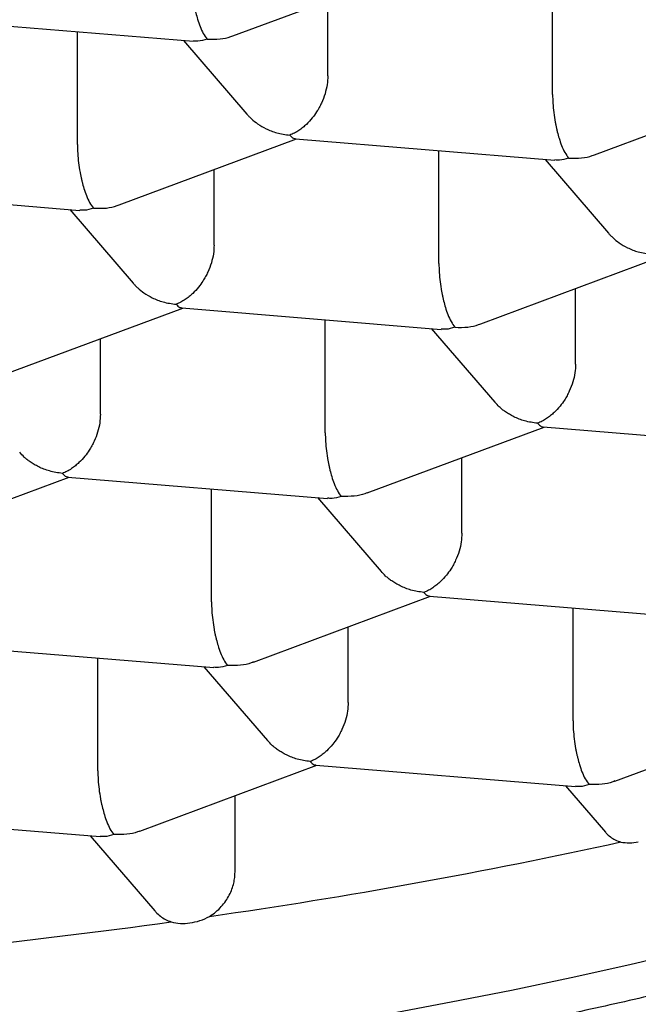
# Model space of a CAD drawing. Header units: millimetres. Extents: x 8 to 571, y 12 to 391.
# Tile 36 of 47: x 295.55 to 297.16, y 368.84 to 371.4. Entities that reach past the tile are written whole.
import ezdxf

# ---------------------------------------------------------------- set-up
doc = ezdxf.new("R2010")
doc.units = ezdxf.units.MM

msp = doc.modelspace()

# ---------------------------------------------------------------- linework, layer by layer
at = {"color": 7, "linetype": 'Continuous', "lineweight": 30}
for p, q in [((296.1055, 371.3614), (296.5662, 371.5329)), ((296.9365, 371.2087), (296.9365, 371.5024)), ((296.352, 371.2569), (296.352, 371.4532)), ((295.328, 371.4029), (296.0029, 371.3473)), ((295.7013, 371.0784), (295.7013, 371.3722)), ((295.9771, 371.3494), (296.1419, 371.1577)), ((297.0452, 371.0519), (297.5059, 371.2234)), ((295.81, 370.9216), (296.2706, 371.0932)), ((296.2677, 371.0934), (296.9426, 371.0378)), ((296.641, 370.7689), (296.641, 371.0626)), ((296.9167, 371.0399), (297.0816, 370.8482)), ((296.0565, 370.8171), (296.0565, 371.0134)), ((295.0325, 370.9632), (295.7073, 370.9075)), ((295.6815, 370.9097), (295.8464, 370.7179)), ((296.7497, 370.6121), (297.2103, 370.7837)), ((296.9962, 370.5076), (296.9962, 370.7039)), ((295.5147, 370.482), (295.9751, 370.6534)), ((295.9722, 370.6537), (296.647, 370.598)), ((296.3454, 370.3292), (296.3454, 370.6229)), ((296.6212, 370.6002), (296.7861, 370.4084)), ((295.761, 370.3774), (295.761, 370.5737)), ((296.4544, 370.1725), (296.9148, 370.3439)), ((296.9119, 370.3442), (297.5867, 370.2885)), ((296.7007, 370.0678), (296.7007, 370.2642)), ((295.2192, 370.0422), (295.6796, 370.2137)), ((295.6766, 370.2139), (296.3515, 370.1583)), ((296.0499, 369.8894), (296.0499, 370.1831)), ((296.3257, 370.1604), (296.4906, 369.9686)), ((296.1589, 369.7327), (296.6193, 369.9042)), ((296.6163, 369.9044), (297.2912, 369.8488)), ((296.9896, 369.5799), (296.9896, 369.8736)), ((296.4051, 369.6281), (296.4051, 369.8244)), ((295.3811, 369.7742), (296.056, 369.7185)), ((295.7544, 369.4497), (295.7544, 369.7434)), ((296.0302, 369.7207), (296.1951, 369.5289)), ((297.0986, 369.4232), (297.559, 369.5947)), ((295.8634, 369.293), (296.3238, 369.4644)), ((296.3208, 369.4646), (296.9957, 369.409)), ((296.9699, 369.4112), (297.0737, 369.2904)), ((296.1109, 369.1868), (296.1109, 369.3852)), ((295.0856, 369.3344), (295.7604, 369.2788)), ((295.7346, 369.2809), (295.9025, 369.0857))]:
    msp.add_line(p, q, dxfattribs=at)
at = {"color": 7, "linetype": 'Continuous', "lineweight": 30, "flags": 128}
msp.add_lwpolyline([(296.5133, 368.8192), (296.6727, 368.8489), (296.8299, 368.88), (296.9848, 368.9126), (297.1371, 368.9466), (297.2869, 368.982)], dxfattribs=at)
at = {"color": 7, "linetype": 'Continuous', "lineweight": 30}
for centre, radius, start, end in [((293.948, 383.7003), 14.7784, 278.15676, 282.36994), ((293.5004, 386.8098), 17.9201, 274.19858, 277.84059)]:
    msp.add_arc(centre, radius, start, end, dxfattribs=at)
for points, knots in [([(293.3532, 372.5425), (293.3971, 372.5425), (293.4591, 372.5424), (293.5511, 372.5418), (293.6304, 372.5412), (293.7251, 372.54), (293.8248, 372.5385), (293.9295, 372.5365), (294.0377, 372.534), (294.1485, 372.531), (294.2615, 372.5274), (294.3761, 372.5234), (294.492, 372.5187), (294.6089, 372.5135), (294.7267, 372.5078), (294.845, 372.5015), (294.9639, 372.4946), (295.0832, 372.4872), (295.2027, 372.4792), (295.3223, 372.4707), (295.4421, 372.4615), (295.5619, 372.4518), (295.6817, 372.4415), (295.8013, 372.4307), (295.9208, 372.4193), (296.0401, 372.4073), (296.1591, 372.3948), (296.2778, 372.3817), (296.3962, 372.368), (296.5142, 372.3538), (296.6318, 372.339), (296.7489, 372.3237), (296.8655, 372.3078), (296.9817, 372.2914), (297.0972, 372.2744), (297.2122, 372.2569), (297.3266, 372.2389), (297.4403, 372.2203), (297.5533, 372.2011), (297.6657, 372.1815), (297.7773, 372.1613), (297.8882, 372.1407), (297.9983, 372.1195), (298.1075, 372.0978), (298.216, 372.0755), (298.3236, 372.0528), (298.4303, 372.0296), (298.5361, 372.006), (298.6409, 371.9818), (298.7449, 371.9571), (298.8478, 371.932), (298.9498, 371.9064), (299.0507, 371.8804), (299.1506, 371.8539), (299.2494, 371.8269), (299.3472, 371.7995), (299.4439, 371.7717), (299.5394, 371.7435), (299.6338, 371.7148), (299.727, 371.6857), (299.8191, 371.6562), (299.9099, 371.6264), (299.9996, 371.5961), (300.088, 371.5654), (300.1751, 371.5344), (300.261, 371.503), (300.3456, 371.4712), (300.4289, 371.4391), (300.5109, 371.4067), (300.5915, 371.3739), (300.6708, 371.3408), (300.7487, 371.3074), (300.8253, 371.2737), (300.9004, 371.2396), (300.9742, 371.2053), (301.0465, 371.1708), (301.1174, 371.1359), (301.1868, 371.1008), (301.2548, 371.0655), (301.3213, 371.0299), (301.3863, 370.9941), (301.4499, 370.9581), (301.5119, 370.9219), (301.5725, 370.8855), (301.6315, 370.8489), (301.689, 370.8121), (301.7449, 370.7752), (301.7993, 370.7381), (301.8522, 370.7009), (301.9035, 370.6636), (301.9533, 370.6262), (302.0015, 370.5887), (302.0482, 370.551), (302.0932, 370.5133), (302.1368, 370.4756), (302.1787, 370.4377), (302.2191, 370.3999), (302.258, 370.3619), (302.2952, 370.324), (302.3309, 370.286), (302.3651, 370.248), (302.3977, 370.21), (302.4288, 370.172), (302.4583, 370.134), (302.4863, 370.0959), (302.5128, 370.0579), (302.5378, 370.0198), (302.5612, 369.9817), (302.5831, 369.9435), (302.6036, 369.9053), (302.6225, 369.8671), (302.6399, 369.8287), (302.6558, 369.7902), (302.6702, 369.7516), (302.6831, 369.7128), (302.6944, 369.6738), (302.7042, 369.6346), (302.7124, 369.595), (302.719, 369.5552), (302.7239, 369.5151), (302.7269, 369.4747), (302.7283, 369.4436), (302.7281, 369.4259), (302.7281, 369.4218)], [0, 0, 0, 0, 0.008828, 0.01247, 0.01851, 0.024795, 0.031545, 0.038598, 0.045887, 0.053359, 0.060976, 0.06871, 0.076541, 0.084452, 0.09243, 0.100466, 0.108551, 0.116679, 0.124844, 0.133042, 0.141268, 0.14952, 0.157794, 0.166089, 0.174402, 0.182731, 0.191075, 0.199431, 0.2078, 0.216179, 0.224568, 0.232965, 0.24137, 0.249783, 0.258201, 0.266625, 0.275055, 0.283488, 0.291926, 0.300367, 0.308811, 0.317258, 0.325706, 0.334157, 0.342609, 0.351062, 0.359516, 0.36797, 0.376424, 0.384878, 0.393332, 0.401784, 0.410236, 0.418687, 0.427136, 0.435583, 0.444028, 0.452471, 0.460912, 0.46935, 0.477785, 0.486217, 0.494645, 0.50307, 0.511491, 0.519908, 0.528321, 0.53673, 0.545134, 0.553533, 0.561927, 0.570316, 0.5787, 0.587079, 0.595452, 0.603819, 0.61218, 0.620536, 0.628886, 0.63723, 0.645567, 0.653899, 0.662225, 0.670544, 0.678859, 0.687167, 0.69547, 0.703769, 0.712063, 0.720352, 0.728638, 0.736922, 0.745203, 0.753484, 0.761765, 0.770046, 0.778331, 0.786619, 0.794914, 0.803218, 0.811533, 0.819861, 0.828207, 0.836573, 0.844964, 0.853385, 0.86184, 0.870334, 0.878875, 0.887468, 0.89612, 0.904839, 0.913633, 0.922509, 0.931475, 0.940537, 0.949701, 0.958971, 0.968347, 0.977826, 0.987402, 0.997062, 1, 1, 1, 1]), ([(299.9085, 371.6267), (299.921, 371.6136), (299.9587, 371.574), (300.013, 371.5071), (300.0719, 371.4262), (300.1223, 371.3446), (300.1656, 371.2607), (300.201, 371.1747), (300.2279, 371.0867), (300.2456, 370.9983), (300.254, 370.9098), (300.2532, 370.8212), (300.2432, 370.7343), (300.2248, 370.6494), (300.1986, 370.5664), (300.1642, 370.4837), (300.1217, 370.4016), (300.07, 370.3183), (300.0088, 370.2341), (299.9374, 370.1491), (299.8572, 370.0651), (299.7682, 369.9822), (299.6706, 369.9004), (299.5666, 369.8216), (299.4567, 369.7455), (299.3418, 369.6724), (299.2197, 369.6006), (299.0906, 369.5304), (298.9519, 369.4604), (298.8033, 369.3908), (298.6445, 369.3219), (298.4786, 369.255), (298.3058, 369.1903), (298.1263, 369.1279), (297.944, 369.0689), (297.7594, 369.0134), (297.5733, 368.9612), (297.3821, 368.9113), (297.1861, 368.8637), (296.9814, 368.8176), (296.7681, 368.7733), (296.546, 368.7308), (296.3197, 368.6913), (296.0894, 368.6547), (295.8553, 368.6211), (295.6225, 368.5911), (295.3913, 368.5645), (295.1623, 368.5412), (294.9311, 368.5207), (294.698, 368.503), (294.4586, 368.4879), (294.213, 368.4755), (293.9615, 368.4661), (293.7092, 368.4599), (293.4564, 368.4569), (293.2035, 368.4572), (292.9555, 368.4607), (292.7129, 368.4671), (292.4759, 368.4763), (292.2399, 368.4884), (292.0052, 368.5031), (291.8501, 368.5154), (291.7725, 368.5215)], [0, 0, 0, 0, 0.008109, 0.024419, 0.040728, 0.057037, 0.073346, 0.090644, 0.107941, 0.125239, 0.142536, 0.159834, 0.177131, 0.19344, 0.209749, 0.226059, 0.242368, 0.258677, 0.275974, 0.293272, 0.310569, 0.327867, 0.345164, 0.362462, 0.378771, 0.39508, 0.411389, 0.427698, 0.444008, 0.461305, 0.478603, 0.4959, 0.513198, 0.530495, 0.547793, 0.564102, 0.580411, 0.59672, 0.613029, 0.629338, 0.646636, 0.663933, 0.681231, 0.698528, 0.715826, 0.733123, 0.749433, 0.765742, 0.782051, 0.79836, 0.814669, 0.831967, 0.849264, 0.866562, 0.883859, 0.901157, 0.918454, 0.934763, 0.951073, 0.967382, 0.983691, 1, 1, 1, 1]), ([(295.9968, 371.5182), (295.9969, 371.5107), (295.9972, 371.4953), (295.9996, 371.4705), (296.0025, 371.4512), (296.0052, 371.4375), (296.007, 371.4293), (296.0098, 371.4179), (296.0139, 371.4027), (296.0202, 371.3842), (296.0287, 371.3657), (296.035, 371.3573), (296.0384, 371.3527)], [0, 0, 0, 0, 0.111298, 0.227117, 0.348661, 0.390702, 0.433531, 0.477182, 0.573703, 0.692933, 0.835009, 1, 1, 1, 1]), ([(296.0384, 371.3527), (296.0497, 371.3524), (296.0708, 371.352), (296.0931, 371.3567), (296.1037, 371.3608), (296.1055, 371.3615)], [0, 0, 0, 0, 0.4904597, 0.9128459, 1, 1, 1, 1]), ([(296.0384, 371.3527), (296.0303, 371.3502), (296.0182, 371.3464), (296.0068, 371.3476), (296.0029, 371.348)], [0, 0, 0, 0, 0.6632638, 1, 1, 1, 1]), ([(285.8071, 371.2398), (285.8071, 371.2393), (285.8073, 371.2362), (285.808, 371.2283), (285.809, 371.2159), (285.8105, 371.2009), (285.812, 371.1876), (285.8134, 371.1755), (285.8148, 371.1642), (285.8165, 371.1515), (285.8186, 371.1376), (285.8207, 371.1237), (285.8228, 371.1114), (285.8245, 371.1015), (285.8261, 371.0928), (285.8286, 371.0791), (285.8326, 371.059), (285.838, 371.0346), (285.8434, 371.0117), (285.8489, 370.9899), (285.855, 370.9674), (285.8617, 370.9442), (285.8684, 370.9223), (285.8746, 370.9032), (285.8803, 370.8862), (285.8859, 370.8701), (285.8919, 370.8535), (285.8983, 370.8363), (285.9042, 370.8211), (285.9096, 370.8078), (285.9145, 370.7957), (285.9201, 370.7823), (285.9262, 370.7681), (285.9324, 370.7541), (285.9386, 370.7406), (285.9447, 370.7275), (285.9513, 370.7136), (285.9587, 370.6984), (285.9668, 370.6823), (285.9747, 370.6669), (285.9818, 370.6535), (285.9883, 370.6415), (285.995, 370.6293), (286.0024, 370.616), (286.0106, 370.6016), (286.0188, 370.5877), (286.0264, 370.5749), (286.0331, 370.5638), (286.0396, 370.5533), (286.0466, 370.5422), (286.0547, 370.5294), (286.0635, 370.5159), (286.0722, 370.5026), (286.0802, 370.4908), (286.0874, 370.4803), (286.0944, 370.4702), (286.102, 370.4593), (286.1106, 370.4474), (286.1195, 370.435), (286.1296, 370.4212), (286.1402, 370.4071), (286.1523, 370.3914), (286.1657, 370.3741), (286.1812, 370.3548), (286.1974, 370.335), (286.2134, 370.3159), (286.2295, 370.2971), (286.2443, 370.2802), (286.2578, 370.2652), (286.2691, 370.2527), (286.2799, 370.2409), (286.2896, 370.2305), (286.2983, 370.2213), (286.306, 370.2131), (286.3144, 370.2045), (286.3245, 370.194), (286.3377, 370.1805), (286.3532, 370.1651), (286.3693, 370.1492), (286.3866, 370.1325), (286.4046, 370.1155), (286.4241, 370.0973), (286.4441, 370.0791), (286.4644, 370.0609), (286.4844, 370.0433), (286.5057, 370.0249), (286.5282, 370.0058), (286.5527, 369.9856), (286.5772, 369.9657), (286.6021, 369.9459), (286.6275, 369.9261), (286.6538, 369.9059), (286.6818, 369.885), (286.7127, 369.8624), (286.7469, 369.8379), (286.7834, 369.8123), (286.8206, 369.787), (286.8573, 369.7626), (286.8932, 369.7394), (286.9276, 369.7175), (286.9605, 369.697), (286.9927, 369.6773), (287.0257, 369.6575), (287.0608, 369.6369), (287.0982, 369.6154), (287.1302, 369.5973), (287.1561, 369.5829), (287.1751, 369.5725), (287.1947, 369.5618), (287.2148, 369.551), (287.2345, 369.5405), (287.252, 369.5312), (287.2663, 369.5237), (287.277, 369.5181), (287.2851, 369.514), (287.2919, 369.5105), (287.301, 369.5058), (287.3141, 369.4991), (287.332, 369.49), (287.3536, 369.4791), (287.3788, 369.4666), (287.4072, 369.4526), (287.4386, 369.4374), (287.4729, 369.421), (287.5104, 369.4034), (287.543, 369.3884), (287.5693, 369.3764), (287.5872, 369.3684), (287.6028, 369.3614), (287.6155, 369.3557), (287.6253, 369.3514), (287.6339, 369.3476), (287.6429, 369.3437), (287.6537, 369.3389), (287.6676, 369.3328), (287.6849, 369.3254), (287.7057, 369.3164), (287.7282, 369.3069), (287.7513, 369.2972), (287.7738, 369.2878), (287.8042, 369.2752), (287.8418, 369.2599), (287.8857, 369.2424), (287.9261, 369.2265), (287.9629, 369.2123), (287.9964, 369.1995), (288.0285, 369.1874), (288.0589, 369.1761), (288.0875, 369.1656), (288.1138, 369.156), (288.1416, 369.1459), (288.1739, 369.1344), (288.2124, 369.1209), (288.2564, 369.1056), (288.306, 369.0888), (288.3609, 369.0705), (288.4206, 369.0509), (288.4856, 369.0302), (288.556, 369.0083), (288.632, 368.9852), (288.6975, 368.9659), (288.7493, 368.9509), (288.7843, 368.941), (288.8154, 368.9322), (288.8425, 368.9247), (288.8659, 368.9182), (288.8855, 368.9128), (288.9019, 368.9084), (288.9161, 368.9045), (288.9301, 368.9008), (288.9446, 368.8969), (288.9678, 368.8907), (289.0014, 368.8818), (289.0453, 368.8704), (289.0928, 368.8582), (289.1436, 368.8454), (289.1993, 368.8317), (289.2607, 368.8168), (289.3282, 368.8009), (289.4022, 368.7838), (289.4826, 368.7658), (289.5693, 368.7469), (289.6479, 368.7303), (289.7167, 368.7162), (289.7741, 368.7046), (289.8337, 368.6929), (289.8944, 368.6812), (289.9539, 368.67), (290.0097, 368.6598), (290.0601, 368.6507), (290.1051, 368.6427), (290.1448, 368.6358), (290.1793, 368.6299), (290.2064, 368.6253), (290.226, 368.622), (290.2376, 368.62), (290.2446, 368.6189), (290.2517, 368.6177), (290.2626, 368.6159), (290.2796, 368.6131), (290.3027, 368.6093), (290.3322, 368.6045), (290.3685, 368.5987), (290.4111, 368.592), (290.4599, 368.5845), (290.5151, 368.5762), (290.5767, 368.5671), (290.6447, 368.5573), (290.7214, 368.5466), (290.8071, 368.5351), (290.9023, 368.5228), (291.0054, 368.5101), (291.1163, 368.4972), (291.2336, 368.4842), (291.3547, 368.4716), (291.5114, 368.4563), (291.7033, 368.4394), (291.931, 368.4221), (292.1519, 368.4079), (292.3656, 368.3964), (292.5718, 368.3875), (292.7785, 368.3807), (292.9857, 368.376), (293.1931, 368.3733), (293.4018, 368.3728), (293.6116, 368.3743), (293.8225, 368.378), (294.0328, 368.3839), (294.2426, 368.3919), (294.421, 368.4006), (294.5684, 368.409), (294.6849, 368.4163), (294.8011, 368.4242), (294.9168, 368.4329), (295.031, 368.4421), (295.1422, 368.4517), (295.2583, 368.4624), (295.3779, 368.4742), (295.5, 368.4871), (295.6149, 368.5), (295.7225, 368.5127), (295.8229, 368.5252), (295.9163, 368.5374), (296.0006, 368.5488), (296.0762, 368.5594), (296.1436, 368.5691), (296.2053, 368.5782), (296.2614, 368.5868), (296.3119, 368.5946), (296.3556, 368.6015), (296.3933, 368.6076), (296.4258, 368.6129), (296.4513, 368.6171), (296.4727, 368.6207), (296.4929, 368.6241), (296.5181, 368.6283), (296.5483, 368.6335), (296.5901, 368.6407), (296.6425, 368.65), (296.7044, 368.6611), (296.7678, 368.6729), (296.8327, 368.6852), (296.8989, 368.698), (296.9788, 368.7139), (297.073, 368.7332), (297.1801, 368.7561), (297.2858, 368.7795), (297.3878, 368.803), (297.4849, 368.8262), (297.5774, 368.849), (297.6497, 368.8674), (297.7028, 368.8812), (297.7368, 368.8902), (297.7669, 368.8982), (297.7923, 368.9051), (297.8122, 368.9105), (297.8271, 368.9145), (297.8386, 368.9177), (297.8508, 368.921), (297.866, 368.9252), (297.8855, 368.9307), (297.9092, 368.9373), (297.9371, 368.9452), (297.9693, 368.9544), (298.0044, 368.9646), (298.052, 368.9786), (298.1085, 368.9955), (298.17, 369.0143), (298.2248, 369.0315), (298.2734, 369.047), (298.3195, 369.0619), (298.3651, 369.0769), (298.4028, 369.0896), (298.4327, 369.0997), (298.4542, 369.1071), (298.4755, 369.1145), (298.4955, 369.1214), (298.5129, 369.1275), (298.5269, 369.1324), (298.5376, 369.1362), (298.5464, 369.1394), (298.5566, 369.143), (298.5707, 369.1481), (298.5903, 369.1551), (298.6146, 369.1639), (298.6436, 369.1746), (298.6765, 369.1868), (298.7111, 369.1999), (298.7454, 369.213), (298.7836, 369.2277), (298.8247, 369.2439), (298.8679, 369.2612), (298.9069, 369.2771), (298.9399, 369.2908), (298.9674, 369.3023), (298.9899, 369.3118), (299.0105, 369.3206), (299.0315, 369.3296), (299.0544, 369.3396), (299.0805, 369.3511), (299.1091, 369.3638), (299.1393, 369.3774), (299.1717, 369.3922), (299.2062, 369.4081), (299.2427, 369.4253), (299.279, 369.4427), (299.3136, 369.4596), (299.3452, 369.4752), (299.3734, 369.4894), (299.3986, 369.5022), (299.4211, 369.5138), (299.4419, 369.5246), (299.4619, 369.5351), (299.4827, 369.5462), (299.5048, 369.558), (299.5285, 369.5709), (299.5543, 369.5851), (299.5772, 369.5978), (299.5964, 369.6087), (299.6114, 369.6172), (299.627, 369.6262), (299.6423, 369.635), (299.6562, 369.6431), (299.6673, 369.6497), (299.6755, 369.6545), (299.6813, 369.658), (299.6861, 369.6608), (299.6909, 369.6637), (299.6989, 369.6684), (299.7107, 369.6755), (299.727, 369.6854), (299.7458, 369.697), (299.7662, 369.7096), (299.788, 369.7233), (299.8111, 369.738), (299.8361, 369.7542), (299.863, 369.7718), (299.891, 369.7906), (299.9185, 369.8093), (299.9437, 369.8268), (299.9707, 369.8458), (300.0004, 369.8672), (300.0332, 369.8914), (300.0643, 369.9148), (300.0929, 369.9369), (300.1269, 369.9637), (300.1669, 369.9962), (300.2042, 370.0277), (300.2318, 370.0518), (300.2506, 370.0685), (300.2705, 370.0864), (300.2923, 370.1065), (300.3157, 370.1285), (300.3395, 370.1515), (300.3623, 370.174), (300.3832, 370.1952), (300.4004, 370.213), (300.4146, 370.2281), (300.4268, 370.2411), (300.4394, 370.2548), (300.4517, 370.2685), (300.463, 370.2812), (300.4726, 370.2921), (300.4812, 370.3021), (300.4902, 370.3125), (300.5006, 370.3248), (300.5124, 370.339), (300.5272, 370.3571), (300.5439, 370.3781), (300.5617, 370.4011), (300.5785, 370.4235), (300.5949, 370.4459), (300.6106, 370.4679), (300.6254, 370.4895), (300.6381, 370.5085), (300.6495, 370.5258), (300.6591, 370.5408), (300.668, 370.5551), (300.6758, 370.5679), (300.6842, 370.5817), (300.6938, 370.5981), (300.7047, 370.6171), (300.7169, 370.639), (300.73, 370.6634), (300.7443, 370.6913), (300.7585, 370.7203), (300.772, 370.7494), (300.7843, 370.7772), (300.7955, 370.8041), (300.8044, 370.8266), (300.8117, 370.8457), (300.8176, 370.8617), (300.8236, 370.8786), (300.8295, 370.8958), (300.8349, 370.9123), (300.8392, 370.9261), (300.8428, 370.9378), (300.846, 370.9485), (300.8495, 370.9604), (300.8531, 370.9734), (300.8566, 370.9865), (300.8597, 370.9984), (300.8622, 371.0083), (300.8642, 371.0165), (300.866, 371.0243), (300.8681, 371.0332), (300.8706, 371.0443), (300.8737, 371.0584), (300.8769, 371.0741), (300.8799, 371.0901), (300.8828, 371.1058), (300.8856, 371.1228), (300.8886, 371.1418), (300.8912, 371.1605), (300.8934, 371.1778), (300.8952, 371.1938), (300.8969, 371.21), (300.8983, 371.2256), (300.8991, 371.2356), (300.8994, 371.24)], [0, 0, 0, 0, 0.000143, 0.000803, 0.002084, 0.003374, 0.004719, 0.005577, 0.006558, 0.007667, 0.008903, 0.010224, 0.011317, 0.012154, 0.012824, 0.013633, 0.015785, 0.018161, 0.020117, 0.021884, 0.024013, 0.026173, 0.028151, 0.029947, 0.0314, 0.032801, 0.03436, 0.03598, 0.037554, 0.038575, 0.039698, 0.040943, 0.042312, 0.043693, 0.044901, 0.046132, 0.047416, 0.048877, 0.050507, 0.05204, 0.053328, 0.054405, 0.055539, 0.056888, 0.058324, 0.059768, 0.061027, 0.062103, 0.063072, 0.064178, 0.065462, 0.06691, 0.068278, 0.069491, 0.07052, 0.071497, 0.072612, 0.073864, 0.075208, 0.076453, 0.078156, 0.079628, 0.081419, 0.083624, 0.08579, 0.087781, 0.089788, 0.091903, 0.093313, 0.094738, 0.096041, 0.097203, 0.098223, 0.099102, 0.099938, 0.101138, 0.102654, 0.104486, 0.106396, 0.108087, 0.110225, 0.112297, 0.11443, 0.116613, 0.118709, 0.120677, 0.123154, 0.125568, 0.127997, 0.13041, 0.132838, 0.13533, 0.137899, 0.140686, 0.14388, 0.147217, 0.150499, 0.153696, 0.156763, 0.159683, 0.162387, 0.164966, 0.167638, 0.170445, 0.173413, 0.176546, 0.17798, 0.179448, 0.18095, 0.182487, 0.184046, 0.185414, 0.186456, 0.187256, 0.187815, 0.188248, 0.188775, 0.18984, 0.191165, 0.192751, 0.194596, 0.196668, 0.198907, 0.201348, 0.203992, 0.206837, 0.208177, 0.209456, 0.210528, 0.211392, 0.212049, 0.212545, 0.213145, 0.213882, 0.214756, 0.215975, 0.217387, 0.218952, 0.22049, 0.22198, 0.22342, 0.226513, 0.229354, 0.231942, 0.234279, 0.236387, 0.238308, 0.240332, 0.242097, 0.243637, 0.245219, 0.247248, 0.24959, 0.252255, 0.255244, 0.258534, 0.262062, 0.265825, 0.269933, 0.274288, 0.278889, 0.281064, 0.28302, 0.28475, 0.286254, 0.287531, 0.288639, 0.289492, 0.290228, 0.290992, 0.291783, 0.292615, 0.294796, 0.297283, 0.299763, 0.302487, 0.305456, 0.308677, 0.312249, 0.316118, 0.320286, 0.324751, 0.329514, 0.332317, 0.335214, 0.338204, 0.341288, 0.34431, 0.347069, 0.349566, 0.351758, 0.353698, 0.355385, 0.356816, 0.357666, 0.358233, 0.358515, 0.358687, 0.359269, 0.360096, 0.361167, 0.362628, 0.364384, 0.366436, 0.368784, 0.371428, 0.374367, 0.377601, 0.381131, 0.385256, 0.389723, 0.394531, 0.399681, 0.405167, 0.410771, 0.416374, 0.426643, 0.436908, 0.447168, 0.456325, 0.46548, 0.474631, 0.48378, 0.492926, 0.502069, 0.511376, 0.52068, 0.529981, 0.539281, 0.548578, 0.553795, 0.559011, 0.564226, 0.569441, 0.574647, 0.579709, 0.584581, 0.590507, 0.596124, 0.601433, 0.606433, 0.611126, 0.615509, 0.619585, 0.62305, 0.626256, 0.629202, 0.63189, 0.634318, 0.636486, 0.638212, 0.63978, 0.641195, 0.641927, 0.642906, 0.644132, 0.645606, 0.647327, 0.650263, 0.653321, 0.656464, 0.659691, 0.663002, 0.666398, 0.671759, 0.677316, 0.682838, 0.688164, 0.693294, 0.698226, 0.702962, 0.704979, 0.70687, 0.708515, 0.709913, 0.711064, 0.711795, 0.712374, 0.712975, 0.713815, 0.714894, 0.716213, 0.717772, 0.71957, 0.721608, 0.723711, 0.72763, 0.731267, 0.73433, 0.737161, 0.739787, 0.74247, 0.745274, 0.746546, 0.747841, 0.749159, 0.750419, 0.751481, 0.75233, 0.752986, 0.753452, 0.753945, 0.754853, 0.756059, 0.757562, 0.759363, 0.761462, 0.763728, 0.765901, 0.767973, 0.771026, 0.77383, 0.776385, 0.778691, 0.780353, 0.781853, 0.78319, 0.784514, 0.786075, 0.787842, 0.789835, 0.791929, 0.794077, 0.796585, 0.799165, 0.801813, 0.804345, 0.806643, 0.808706, 0.810536, 0.812239, 0.813715, 0.815183, 0.816754, 0.818431, 0.820217, 0.822191, 0.82442, 0.825545, 0.826725, 0.82796, 0.829244, 0.830385, 0.831292, 0.831931, 0.832362, 0.832707, 0.833095, 0.833526, 0.834644, 0.835976, 0.837523, 0.839286, 0.841051, 0.842997, 0.845125, 0.847434, 0.849926, 0.852455, 0.854701, 0.856677, 0.85975, 0.862809, 0.86579, 0.868519, 0.870987, 0.875686, 0.880364, 0.882297, 0.884239, 0.886274, 0.888607, 0.891247, 0.893933, 0.896522, 0.898935, 0.901127, 0.902515, 0.903967, 0.905488, 0.907065, 0.908485, 0.909676, 0.910629, 0.911735, 0.913062, 0.914611, 0.91631, 0.918917, 0.921307, 0.923557, 0.925915, 0.928271, 0.930382, 0.932541, 0.934052, 0.935641, 0.937076, 0.938333, 0.93948, 0.941196, 0.943179, 0.945081, 0.947627, 0.950292, 0.953145, 0.955927, 0.958569, 0.961012, 0.963443, 0.964832, 0.966308, 0.967857, 0.969478, 0.971025, 0.972375, 0.973236, 0.974201, 0.975274, 0.976454, 0.977698, 0.97878, 0.979667, 0.980357, 0.980963, 0.981751, 0.982733, 0.983909, 0.985502, 0.986912, 0.988138, 0.989661, 0.991395, 0.993132, 0.994574, 0.995926, 0.997329, 0.998823, 1, 1, 1, 1]), ([(296.352, 371.2569), (296.3517, 371.2494), (296.3509, 371.2341), (296.3452, 371.21), (296.3385, 371.1922), (296.3329, 371.1806), (296.3299, 371.1747), (296.3266, 371.1689), (296.3208, 371.1596), (296.311, 371.1462), (296.2987, 371.133), (296.2869, 371.1225), (296.2766, 371.1149), (296.2652, 371.108), (296.2573, 371.1047), (296.2531, 371.103)], [0, 0, 0, 0, 0.111253, 0.227026, 0.348521, 0.379969, 0.411856, 0.444196, 0.477001, 0.573484, 0.692666, 0.760886, 0.834843, 0.914545, 1, 1, 1, 1]), ([(296.9365, 371.2087), (296.9366, 371.2012), (296.9369, 371.1858), (296.9393, 371.161), (296.9422, 371.1417), (296.9449, 371.128), (296.9467, 371.1198), (296.9495, 371.1084), (296.9536, 371.0932), (296.9599, 371.0747), (296.9684, 371.0562), (296.9747, 371.0478), (296.9781, 371.0432)], [0, 0, 0, 0, 0.111298, 0.227117, 0.348661, 0.390702, 0.433531, 0.477182, 0.573703, 0.692933, 0.835009, 1, 1, 1, 1]), ([(296.1419, 371.1577), (296.1436, 371.1557), (296.1474, 371.1515), (296.1564, 371.1428), (296.1707, 371.1313), (296.1926, 371.1185), (296.2206, 371.1075), (296.2418, 371.1045), (296.2531, 371.103)], [0, 0, 0, 0, 0.062211, 0.134474, 0.294265, 0.49165, 0.726858, 1, 1, 1, 1]), ([(295.7013, 371.0784), (295.7014, 371.0709), (295.7017, 371.0555), (295.704, 371.0308), (295.707, 371.0115), (295.7097, 370.9978), (295.7115, 370.9895), (295.7142, 370.9781), (295.7183, 370.9629), (295.7247, 370.9445), (295.7331, 370.926), (295.7395, 370.9175), (295.7429, 370.913)], [0, 0, 0, 0, 0.1112981, 0.2271171, 0.3486611, 0.390702, 0.4335313, 0.4771817, 0.573703, 0.6929329, 0.8350093, 1, 1, 1, 1]), ([(296.2531, 371.103), (296.2565, 371.0995), (296.2615, 371.0942), (296.2662, 371.0941), (296.2677, 371.0941)], [0, 0, 0, 0, 0.666107, 1, 1, 1, 1]), ([(296.9781, 371.0432), (296.97, 371.0407), (296.9579, 371.0368), (296.9465, 371.0381), (296.9426, 371.0385)], [0, 0, 0, 0, 0.663264, 1, 1, 1, 1]), ([(296.9781, 371.0432), (296.9894, 371.0429), (297.0105, 371.0424), (297.0328, 371.0472), (297.0433, 371.0513), (297.0452, 371.052)], [0, 0, 0, 0, 0.49046, 0.912846, 1, 1, 1, 1]), ([(295.7429, 370.913), (295.7348, 370.9104), (295.7226, 370.9066), (295.7112, 370.9079), (295.7074, 370.9083)], [0, 0, 0, 0, 0.6632638, 1, 1, 1, 1]), ([(295.7429, 370.913), (295.7542, 370.9127), (295.7753, 370.9122), (295.7975, 370.917), (295.8081, 370.9211), (295.8099, 370.9218)], [0, 0, 0, 0, 0.49046, 0.912846, 1, 1, 1, 1]), ([(297.0816, 370.8482), (297.0833, 370.8462), (297.0871, 370.842), (297.0961, 370.8333), (297.1104, 370.8218), (297.1322, 370.809), (297.1603, 370.7979), (297.1815, 370.795), (297.1928, 370.7934)], [0, 0, 0, 0, 0.062211, 0.134474, 0.294265, 0.49165, 0.726858, 1, 1, 1, 1]), ([(296.0565, 370.8171), (296.0561, 370.8096), (296.0554, 370.7943), (296.0497, 370.7703), (296.043, 370.7524), (296.0374, 370.7408), (296.0343, 370.735), (296.0311, 370.7292), (296.0253, 370.7198), (296.0155, 370.7065), (296.0032, 370.6932), (295.9913, 370.6828), (295.981, 370.6751), (295.9697, 370.6682), (295.9617, 370.6649), (295.9576, 370.6632)], [0, 0, 0, 0, 0.1112533, 0.2270258, 0.3485209, 0.3799693, 0.4118561, 0.4441956, 0.4770013, 0.5734838, 0.6926658, 0.7608861, 0.8348426, 0.9145449, 1, 1, 1, 1]), ([(296.641, 370.7689), (296.6411, 370.7614), (296.6414, 370.746), (296.6437, 370.7213), (296.6467, 370.7019), (296.6494, 370.6883), (296.6512, 370.68), (296.6539, 370.6686), (296.658, 370.6534), (296.6644, 370.635), (296.6728, 370.6165), (296.6792, 370.608), (296.6826, 370.6034)], [0, 0, 0, 0, 0.111298, 0.227117, 0.348661, 0.390702, 0.433531, 0.477182, 0.573703, 0.692933, 0.835009, 1, 1, 1, 1]), ([(295.8464, 370.718), (295.8481, 370.716), (295.8519, 370.7117), (295.8609, 370.703), (295.8752, 370.6916), (295.897, 370.6788), (295.9251, 370.6677), (295.9463, 370.6648), (295.9576, 370.6632)], [0, 0, 0, 0, 0.062211, 0.134474, 0.294265, 0.49165, 0.726858, 1, 1, 1, 1]), ([(295.9576, 370.6632), (295.9609, 370.6597), (295.9659, 370.6545), (295.9706, 370.6544), (295.9722, 370.6543)], [0, 0, 0, 0, 0.666107, 1, 1, 1, 1]), ([(296.6826, 370.6034), (296.6745, 370.6009), (296.6623, 370.5971), (296.6509, 370.5984), (296.6471, 370.5988)], [0, 0, 0, 0, 0.663264, 1, 1, 1, 1]), ([(296.6826, 370.6034), (296.6939, 370.6032), (296.715, 370.6027), (296.7372, 370.6075), (296.7478, 370.6116), (296.7496, 370.6123)], [0, 0, 0, 0, 0.49046, 0.912846, 1, 1, 1, 1]), ([(296.9962, 370.5076), (296.9958, 370.5001), (296.9951, 370.4848), (296.9894, 370.4608), (296.9827, 370.4429), (296.9771, 370.4313), (296.974, 370.4254), (296.9708, 370.4197), (296.965, 370.4103), (296.9552, 370.397), (296.9429, 370.3837), (296.931, 370.3733), (296.9207, 370.3656), (296.9094, 370.3587), (296.9014, 370.3554), (296.8973, 370.3537)], [0, 0, 0, 0, 0.111253, 0.227026, 0.348521, 0.379969, 0.411856, 0.444196, 0.477001, 0.573484, 0.692666, 0.760886, 0.834843, 0.914545, 1, 1, 1, 1]), ([(296.8973, 370.3537), (296.886, 370.3553), (296.8649, 370.3583), (296.8406, 370.368), (296.8244, 370.3767), (296.8142, 370.3832), (296.8055, 370.3896), (296.7959, 370.3976), (296.7902, 370.4044), (296.7866, 370.4088)], [0, 0, 0, 0, 0.273225, 0.508527, 0.612083, 0.706188, 0.79088, 0.866207, 1, 1, 1, 1]), ([(295.761, 370.3774), (295.7606, 370.3699), (295.7599, 370.3546), (295.7541, 370.3305), (295.7474, 370.3127), (295.7419, 370.3011), (295.7388, 370.2952), (295.7355, 370.2894), (295.7298, 370.2801), (295.72, 370.2667), (295.7076, 370.2535), (295.6958, 370.243), (295.6855, 370.2354), (295.6742, 370.2285), (295.6662, 370.2252), (295.6621, 370.2234)], [0, 0, 0, 0, 0.111253, 0.227026, 0.348521, 0.379969, 0.411856, 0.444196, 0.477001, 0.573484, 0.692666, 0.760886, 0.834843, 0.914545, 1, 1, 1, 1]), ([(296.8973, 370.3537), (296.9006, 370.3502), (296.9056, 370.3449), (296.9103, 370.3449), (296.9119, 370.3448)], [0, 0, 0, 0, 0.666107, 1, 1, 1, 1]), ([(296.3454, 370.3292), (296.3456, 370.3216), (296.3458, 370.3063), (296.3482, 370.2815), (296.3512, 370.2622), (296.3539, 370.2485), (296.3557, 370.2403), (296.3584, 370.2289), (296.3625, 370.2137), (296.3688, 370.1952), (296.3773, 370.1767), (296.3836, 370.1683), (296.3871, 370.1637)], [0, 0, 0, 0, 0.111298, 0.227117, 0.348661, 0.390702, 0.433531, 0.477182, 0.573703, 0.692933, 0.835009, 1, 1, 1, 1]), ([(295.6621, 370.2234), (295.6508, 370.2251), (295.6297, 370.228), (295.6054, 370.2378), (295.5891, 370.2465), (295.579, 370.2529), (295.5703, 370.2594), (295.5607, 370.2674), (295.555, 370.2742), (295.5514, 370.2785)], [0, 0, 0, 0, 0.273225, 0.508527, 0.612083, 0.706188, 0.79088, 0.866207, 1, 1, 1, 1]), ([(295.6621, 370.2234), (295.6654, 370.22), (295.6704, 370.2147), (295.6751, 370.2146), (295.6767, 370.2146)], [0, 0, 0, 0, 0.666107, 1, 1, 1, 1]), ([(296.3871, 370.1637), (296.379, 370.1612), (296.3668, 370.1573), (296.3554, 370.1586), (296.3516, 370.159)], [0, 0, 0, 0, 0.663264, 1, 1, 1, 1]), ([(296.4542, 370.1729), (296.4524, 370.1721), (296.4421, 370.1676), (296.4194, 370.1632), (296.3984, 370.1635), (296.3871, 370.1637)], [0, 0, 0, 0, 0.089252, 0.510644, 1, 1, 1, 1]), ([(296.7007, 370.0678), (296.7003, 370.0604), (296.6996, 370.0451), (296.6938, 370.021), (296.6871, 370.0032), (296.6816, 369.9916), (296.6785, 369.9857), (296.6752, 369.9799), (296.6695, 369.9706), (296.6596, 369.9572), (296.6473, 369.944), (296.6355, 369.9335), (296.6252, 369.9259), (296.6139, 369.919), (296.6059, 369.9157), (296.6018, 369.9139)], [0, 0, 0, 0, 0.111253, 0.227026, 0.348521, 0.379969, 0.411856, 0.444196, 0.477001, 0.573484, 0.692666, 0.760886, 0.834843, 0.914545, 1, 1, 1, 1]), ([(296.6018, 369.9139), (296.5904, 369.9155), (296.5694, 369.9185), (296.5451, 369.9283), (296.5288, 369.937), (296.5187, 369.9434), (296.51, 369.9499), (296.5004, 369.9579), (296.4947, 369.9647), (296.4911, 369.969)], [0, 0, 0, 0, 0.273225, 0.508527, 0.612083, 0.706188, 0.79088, 0.866207, 1, 1, 1, 1]), ([(296.6018, 369.9139), (296.6051, 369.9104), (296.6101, 369.9052), (296.6148, 369.9051), (296.6164, 369.9051)], [0, 0, 0, 0, 0.666107, 1, 1, 1, 1]), ([(296.0499, 369.8894), (296.05, 369.8819), (296.0503, 369.8665), (296.0527, 369.8418), (296.0556, 369.8224), (296.0583, 369.8088), (296.0601, 369.8005), (296.0629, 369.7891), (296.067, 369.7739), (296.0733, 369.7555), (296.0818, 369.737), (296.0881, 369.7285), (296.0915, 369.7239)], [0, 0, 0, 0, 0.1112981, 0.2271171, 0.3486611, 0.390702, 0.4335313, 0.4771817, 0.573703, 0.6929329, 0.8350093, 1, 1, 1, 1]), ([(296.0915, 369.7239), (296.0835, 369.7214), (296.0713, 369.7176), (296.0599, 369.7189), (296.056, 369.7193)], [0, 0, 0, 0, 0.663264, 1, 1, 1, 1]), ([(296.1587, 369.7332), (296.1569, 369.7324), (296.1465, 369.7279), (296.1239, 369.7234), (296.1028, 369.7238), (296.0915, 369.7239)], [0, 0, 0, 0, 0.089252, 0.510644, 1, 1, 1, 1]), ([(296.4051, 369.6281), (296.4048, 369.6206), (296.4041, 369.6053), (296.3983, 369.5813), (296.3916, 369.5634), (296.386, 369.5518), (296.383, 369.5459), (296.3797, 369.5402), (296.3739, 369.5308), (296.3641, 369.5174), (296.3518, 369.5042), (296.34, 369.4938), (296.3297, 369.4861), (296.3183, 369.4792), (296.3104, 369.4759), (296.3062, 369.4742)], [0, 0, 0, 0, 0.111253, 0.227026, 0.348521, 0.379969, 0.411856, 0.444196, 0.477001, 0.573484, 0.692666, 0.760886, 0.834843, 0.914545, 1, 1, 1, 1]), ([(296.9896, 369.5799), (296.9897, 369.5724), (296.99, 369.557), (296.9924, 369.5323), (296.9953, 369.5129), (296.998, 369.4993), (296.9998, 369.491), (297.0026, 369.4796), (297.0067, 369.4644), (297.013, 369.446), (297.0215, 369.4275), (297.0278, 369.419), (297.0312, 369.4144)], [0, 0, 0, 0, 0.111298, 0.227117, 0.348661, 0.390702, 0.433531, 0.477182, 0.573703, 0.692933, 0.835009, 1, 1, 1, 1]), ([(296.3062, 369.4742), (296.2949, 369.4758), (296.2738, 369.4788), (296.2495, 369.4885), (296.2333, 369.4972), (296.2231, 369.5037), (296.2145, 369.5101), (296.2048, 369.5181), (296.1992, 369.5249), (296.1955, 369.5293)], [0, 0, 0, 0, 0.273225, 0.508527, 0.612083, 0.706188, 0.79088, 0.866207, 1, 1, 1, 1]), ([(296.3062, 369.4742), (296.3096, 369.4707), (296.3146, 369.4654), (296.3193, 369.4654), (296.3209, 369.4653)], [0, 0, 0, 0, 0.666107, 1, 1, 1, 1]), ([(295.7544, 369.4497), (295.7545, 369.4421), (295.7548, 369.4268), (295.7571, 369.402), (295.7601, 369.3827), (295.7628, 369.369), (295.7646, 369.3608), (295.7674, 369.3494), (295.7715, 369.3342), (295.7778, 369.3157), (295.7862, 369.2972), (295.7926, 369.2887), (295.796, 369.2842)], [0, 0, 0, 0, 0.111298, 0.227117, 0.348661, 0.390702, 0.433531, 0.477182, 0.573703, 0.692933, 0.835009, 1, 1, 1, 1]), ([(297.0312, 369.4144), (297.0232, 369.4119), (297.011, 369.4081), (296.9996, 369.4093), (296.9957, 369.4098)], [0, 0, 0, 0, 0.663264, 1, 1, 1, 1]), ([(297.0984, 369.4237), (297.0966, 369.4229), (297.0862, 369.4184), (297.0636, 369.4139), (297.0425, 369.4143), (297.0312, 369.4144)], [0, 0, 0, 0, 0.089252, 0.510644, 1, 1, 1, 1]), ([(293.3532, 365.5678), (293.3994, 365.5679), (293.4645, 365.568), (293.5612, 365.5685), (293.6445, 365.5692), (293.744, 365.5703), (293.8488, 365.5719), (293.9587, 365.5739), (294.0723, 365.5765), (294.1888, 365.5795), (294.3075, 365.5831), (294.4279, 365.5873), (294.5497, 365.592), (294.6726, 365.5972), (294.7964, 365.6031), (294.9209, 365.6095), (295.046, 365.6164), (295.1715, 365.624), (295.2973, 365.6321), (295.4233, 365.6408), (295.5495, 365.6501), (295.6757, 365.66), (295.8019, 365.6704), (295.9281, 365.6814), (296.0542, 365.6931), (296.1801, 365.7052), (296.3059, 365.718), (296.4313, 365.7314), (296.5565, 365.7453), (296.6814, 365.7598), (296.8059, 365.7749), (296.93, 365.7905), (297.0537, 365.8067), (297.1769, 365.8235), (297.2996, 365.8409), (297.4218, 365.8588), (297.5434, 365.8773), (297.6645, 365.8963), (297.7849, 365.9159), (297.9047, 365.9361), (298.0239, 365.9568), (298.1424, 365.978), (298.2602, 365.9998), (298.3772, 366.0221), (298.4935, 366.045), (298.609, 366.0684), (298.7237, 366.0923), (298.8376, 366.1168), (298.9506, 366.1418), (299.0628, 366.1673), (299.1741, 366.1933), (299.2844, 366.2199), (299.3939, 366.2469), (299.5024, 366.2744), (299.6099, 366.3025), (299.7165, 366.331), (299.822, 366.3601), (299.9265, 366.3896), (300.03, 366.4196), (300.1324, 366.4501), (300.2337, 366.481), (300.334, 366.5125), (300.4331, 366.5444), (300.5311, 366.5767), (300.628, 366.6096), (300.7237, 366.6428), (300.8182, 366.6766), (300.9115, 366.7107), (301.0036, 366.7453), (301.0945, 366.7804), (301.1842, 366.8158), (301.2726, 366.8517), (301.3597, 366.8881), (301.4456, 366.9248), (301.5302, 366.962), (301.6135, 366.9995), (301.6954, 367.0375), (301.776, 367.0759), (301.8553, 367.1147), (301.9332, 367.1538), (302.0098, 367.1934), (302.085, 367.2333), (302.1587, 367.2737), (302.2311, 367.3144), (302.3021, 367.3554), (302.3716, 367.3969), (302.4397, 367.4387), (302.5064, 367.4809), (302.5715, 367.5235), (302.6352, 367.5664), (302.6975, 367.6096), (302.7582, 367.6532), (302.8174, 367.6972), (302.8751, 367.7415), (302.9313, 367.7861), (302.9859, 367.8311), (303.039, 367.8764), (303.0905, 367.922), (303.1404, 367.968), (303.1888, 368.0143), (303.2355, 368.0608), (303.2806, 368.1077), (303.3241, 368.1549), (303.3659, 368.2023), (303.4061, 368.2501), (303.4446, 368.2981), (303.4814, 368.3463), (303.5166, 368.3948), (303.55, 368.4436), (303.5817, 368.4926), (303.6118, 368.5418), (303.64, 368.5912), (303.6666, 368.6408), (303.6914, 368.6905), (303.7144, 368.7405), (303.7357, 368.7906), (303.7553, 368.8408), (303.773, 368.8912), (303.7891, 368.9417), (303.8033, 368.9924), (303.8158, 369.0431), (303.8265, 369.094), (303.8354, 369.145), (303.8426, 369.1961), (303.848, 369.2473), (303.8515, 369.2986), (303.8532, 369.3411), (303.8531, 369.3664), (303.853, 369.3747)], [0, 0, 0, 0, 0.008462, 0.011949, 0.017732, 0.023748, 0.03021, 0.036962, 0.043939, 0.051091, 0.058383, 0.065788, 0.073285, 0.080859, 0.088499, 0.096194, 0.103936, 0.111721, 0.119541, 0.127394, 0.135275, 0.143181, 0.15111, 0.15906, 0.167027, 0.175012, 0.183011, 0.191025, 0.19905, 0.207088, 0.215136, 0.223194, 0.231261, 0.239337, 0.24742, 0.25551, 0.263608, 0.271711, 0.27982, 0.287935, 0.296055, 0.30418, 0.312309, 0.320442, 0.32858, 0.336721, 0.344865, 0.353013, 0.361164, 0.369319, 0.377476, 0.385635, 0.393797, 0.401962, 0.410129, 0.418298, 0.42647, 0.434643, 0.442819, 0.450996, 0.459176, 0.467357, 0.47554, 0.483724, 0.491911, 0.500098, 0.508288, 0.516479, 0.524672, 0.532866, 0.541062, 0.54926, 0.557459, 0.565659, 0.573861, 0.582065, 0.59027, 0.598477, 0.606685, 0.614895, 0.623107, 0.63132, 0.639534, 0.64775, 0.655967, 0.664185, 0.672405, 0.680626, 0.688847, 0.69707, 0.705293, 0.713516, 0.721739, 0.729962, 0.738184, 0.746405, 0.754623, 0.762839, 0.771051, 0.779259, 0.787462, 0.795658, 0.803847, 0.812028, 0.820199, 0.828358, 0.836506, 0.844639, 0.852758, 0.860861, 0.868947, 0.877014, 0.885063, 0.893093, 0.901103, 0.909095, 0.917068, 0.925023, 0.932962, 0.940887, 0.948799, 0.956702, 0.964599, 0.972492, 0.980386, 0.988284, 0.996191, 1, 1, 1, 1]), ([(295.8632, 369.2934), (295.8614, 369.2926), (295.851, 369.2881), (295.8284, 369.2837), (295.8073, 369.284), (295.796, 369.2842)], [0, 0, 0, 0, 0.089252, 0.510644, 1, 1, 1, 1]), ([(297.0738, 369.2905), (297.0744, 369.2898), (297.078, 369.285), (297.0865, 369.278), (297.0992, 369.2697), (297.1089, 369.2664), (297.1138, 369.2648)], [0, 0, 0, 0, 0.056525, 0.362943, 0.677357, 1, 1, 1, 1]), ([(295.796, 369.2842), (295.7879, 369.2817), (295.7758, 369.2778), (295.7643, 369.2791), (295.7605, 369.2795)], [0, 0, 0, 0, 0.663264, 1, 1, 1, 1]), ([(297.1138, 369.2648), (297.1212, 369.2636), (297.1352, 369.2614), (297.1515, 369.2642), (297.1592, 369.2655)], [0, 0, 0, 0, 0.523852, 1, 1, 1, 1]), ([(296.0448, 369.0714), (296.0504, 369.0752), (296.0613, 369.0826), (296.0753, 369.0965), (296.087, 369.1113), (296.0963, 369.1267), (296.1031, 369.1423), (296.1077, 369.1577), (296.1104, 369.1726), (296.1108, 369.1821), (296.1109, 369.1868)], [0, 0, 0, 0, 0.144831, 0.283974, 0.417436, 0.54523, 0.667367, 0.783863, 0.894734, 1, 1, 1, 1]), ([(295.9027, 369.0858), (295.9035, 369.0847), (295.9075, 369.0795), (295.9167, 369.0719), (295.9299, 369.063), (295.9399, 369.0591), (295.945, 369.0572)], [0, 0, 0, 0, 0.078319, 0.38213, 0.689349, 1, 1, 1, 1]), ([(295.945, 369.0572), (295.9527, 369.0554), (295.9679, 369.052), (295.9851, 369.0536), (295.9936, 369.0544)], [0, 0, 0, 0, 0.5095374, 1, 1, 1, 1]), ([(295.9936, 369.0544), (296.0023, 369.056), (296.0197, 369.0593), (296.0365, 369.0674), (296.0448, 369.0714)], [0, 0, 0, 0, 0.501583, 1, 1, 1, 1])]:
    msp.add_open_spline(points, degree=3, knots=knots, dxfattribs=at)

doc.saveas('drawing.dxf')
